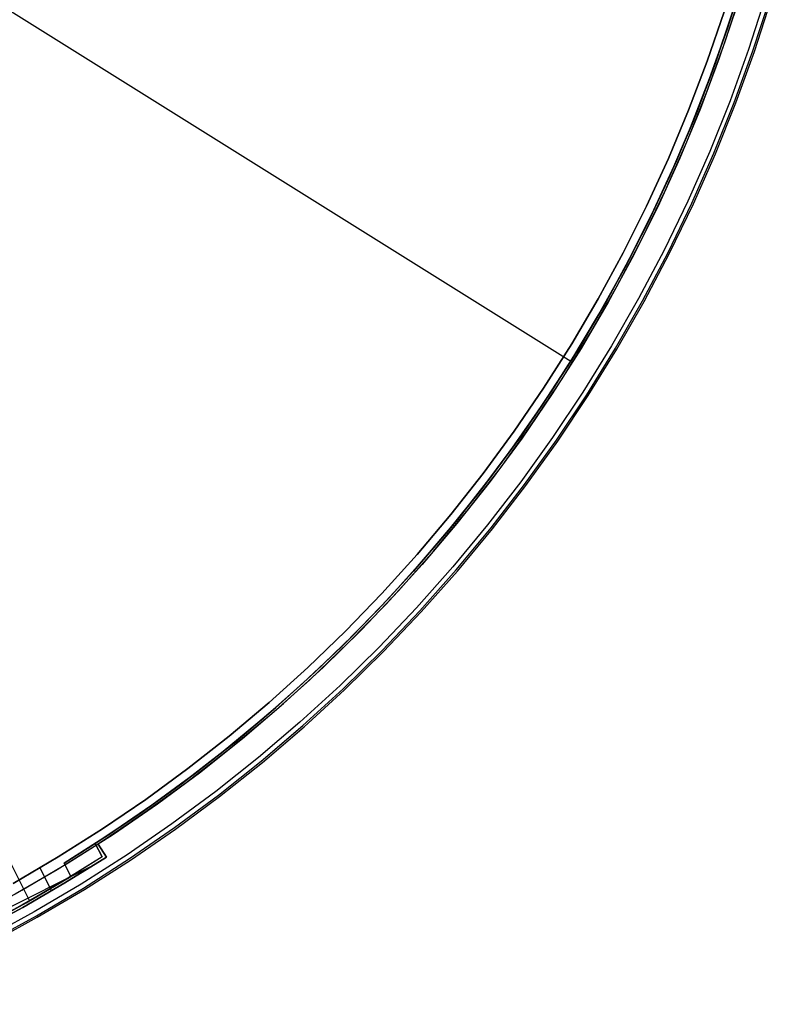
# Model space of a CAD drawing. Header units: millimetres. Extents: x 10871 to 12032, y -2698 to -1680.
# Tile 167 of 183: x 11525 to 11598, y -2189 to -2094. Entities that reach past the tile are written whole.
import ezdxf

# ---------------------------------------------------------------- set-up
doc = ezdxf.new("R2010")
doc.units = ezdxf.units.MM
doc.layers.add('color', color=7, linetype='Continuous')
doc.layers.add('luz', color=7, linetype='Continuous')

msp = doc.modelspace()

# ---------------------------------------------------------------- linework, layer by layer
at = {"layer": 'color', "color": 254, "true_color": 0xcad1ee}
for p, q in [((11593.317, -2095.833, -44.496), (11594.907, -2090.905, -44.496)), ((11597.196, -2091.601, -19.237), (11595.58, -2096.607, -19.237)), ((11595.999, -2096.75, -19.606), (11597.619, -2091.729, -19.606)), ((11596.155, -2096.804, -20.157), (11597.778, -2091.777, -20.157)), ((11596.155, -2096.804, -44.496), (11597.778, -2091.777, -44.496)), ((11596.155, -2096.804, -32.327), (11597.778, -2091.777, -32.327)), ((11591.588, -2097.741, -19.966), (11593.217, -2092.96, -19.966)), ((11591.588, -2097.741, -39.296), (11593.217, -2092.96, -39.296)), ((11593.217, -2092.96, -29.631), (11591.588, -2097.741, -29.631)), ((11594.403, -2092.531, -39.296), (11592.756, -2097.443, -39.296)), ((11594.403, -2092.531, -41.896), (11592.756, -2097.443, -41.896)), ((11591.557, -2100.703, -44.496), (11593.317, -2095.833, -44.496)), ((11595.58, -2096.607, -19.237), (11593.793, -2101.555, -19.237)), ((11594.206, -2101.712, -19.606), (11595.999, -2096.75, -19.606)), ((11594.361, -2101.771, -20.157), (11596.155, -2096.804, -20.157)), ((11594.361, -2101.771, -44.496), (11596.155, -2096.804, -44.496)), ((11594.361, -2101.771, -32.327), (11596.155, -2096.804, -32.327)), ((11589.798, -2102.464, -19.966), (11591.588, -2097.741, -19.966)), ((11589.798, -2102.464, -39.296), (11591.588, -2097.741, -39.296)), ((11591.588, -2097.741, -29.631), (11589.798, -2102.464, -29.631)), ((11592.756, -2097.443, -39.296), (11590.94, -2102.296, -39.296)), ((11592.756, -2097.443, -41.896), (11590.94, -2102.296, -41.896)), ((11589.63, -2105.51, -44.496), (11591.557, -2100.703, -44.496)), ((11593.793, -2101.555, -19.237), (11591.835, -2106.438, -19.237)), ((11592.243, -2106.609, -19.606), (11594.206, -2101.712, -19.606)), ((11592.395, -2106.674, -20.157), (11594.361, -2101.771, -20.157)), ((11592.395, -2106.674, -44.496), (11594.361, -2101.771, -44.496)), ((11592.395, -2106.674, -32.327), (11594.361, -2101.771, -32.327)), ((11587.849, -2107.124, -19.966), (11589.798, -2102.464, -19.966)), ((11587.849, -2107.124, -39.296), (11589.798, -2102.464, -39.296)), ((11589.798, -2102.464, -29.631), (11587.849, -2107.124, -29.631)), ((11590.94, -2102.296, -39.296), (11588.958, -2107.083, -39.296)), ((11590.94, -2102.296, -41.896), (11588.958, -2107.083, -41.896)), ((11587.539, -2110.247, -44.496), (11589.63, -2105.51, -44.496)), ((11591.835, -2106.438, -19.237), (11589.71, -2111.25, -19.237)), ((11585.743, -2111.714, -19.966), (11587.849, -2107.124, -19.966)), ((11585.743, -2111.714, -39.296), (11587.849, -2107.124, -39.296)), ((11587.849, -2107.124, -29.631), (11585.743, -2111.714, -29.631)), ((11588.958, -2107.083, -39.296), (11586.811, -2111.799, -39.296)), ((11588.958, -2107.083, -41.896), (11586.811, -2111.799, -41.896)), ((11590.112, -2111.436, -19.606), (11592.243, -2106.609, -19.606)), ((11590.262, -2111.506, -20.157), (11592.395, -2106.674, -20.157)), ((11590.262, -2111.506, -44.496), (11592.395, -2106.674, -44.496)), ((11590.262, -2111.506, -32.327), (11592.395, -2106.674, -32.327)), ((11585.285, -2114.909, -44.496), (11587.539, -2110.247, -44.496)), ((11589.71, -2111.25, -19.237), (11587.421, -2115.987, -19.237)), ((11583.483, -2116.231, -19.966), (11585.743, -2111.714, -19.966)), ((11583.483, -2116.231, -39.296), (11585.743, -2111.714, -39.296)), ((11585.743, -2111.714, -29.631), (11583.483, -2116.231, -29.631)), ((11586.811, -2111.799, -39.296), (11584.503, -2116.437, -39.296)), ((11586.811, -2111.799, -41.896), (11584.503, -2116.437, -41.896)), ((11587.816, -2116.186, -19.606), (11590.112, -2111.436, -19.606)), ((11587.963, -2116.261, -20.157), (11590.262, -2111.506, -20.157)), ((11587.963, -2116.261, -44.496), (11590.262, -2111.506, -44.496)), ((11587.963, -2116.261, -32.327), (11590.262, -2111.506, -32.327)), ((11582.872, -2119.49, -44.496), (11585.285, -2114.909, -44.496)), ((11587.421, -2115.987, -19.237), (11584.969, -2120.641, -19.237)), ((11581.071, -2120.669, -19.966), (11583.483, -2116.231, -19.966)), ((11581.071, -2120.669, -39.296), (11583.483, -2116.231, -39.296)), ((11583.483, -2116.231, -29.631), (11581.071, -2120.669, -29.631)), ((11584.503, -2116.437, -39.296), (11582.036, -2120.993, -39.296)), ((11584.503, -2116.437, -41.896), (11582.036, -2120.993, -41.896)), ((11585.357, -2120.854, -19.606), (11587.816, -2116.186, -19.606)), ((11585.502, -2120.934, -20.157), (11587.963, -2116.261, -20.157)), ((11585.502, -2120.934, -44.496), (11587.963, -2116.261, -44.496)), ((11585.502, -2120.934, -32.327), (11587.963, -2116.261, -32.327)), ((11580.302, -2123.986, -44.496), (11582.872, -2119.49, -44.496)), ((11578.509, -2125.022, -19.966), (11581.071, -2120.669, -19.966)), ((11578.509, -2125.022, -39.296), (11581.071, -2120.669, -39.296)), ((11581.071, -2120.669, -29.631), (11578.509, -2125.022, -29.631)), ((11584.969, -2120.641, -19.237), (11582.358, -2125.209, -19.237)), ((11582.036, -2120.993, -39.296), (11579.413, -2125.462, -39.296)), ((11582.036, -2120.993, -41.896), (11579.413, -2125.462, -41.896)), ((11582.738, -2125.435, -19.606), (11585.357, -2120.854, -19.606)), ((11582.881, -2125.519, -20.157), (11585.502, -2120.934, -20.157)), ((11582.881, -2125.519, -44.496), (11585.502, -2120.934, -44.496)), ((11582.881, -2125.519, -32.327), (11585.502, -2120.934, -32.327)), ((11577.579, -2128.39, -44.496), (11580.302, -2123.986, -44.496)), ((11575.802, -2129.286, -19.966), (11578.509, -2125.022, -19.966)), ((11575.802, -2129.286, -39.296), (11578.509, -2125.022, -39.296)), ((11578.509, -2125.022, -29.631), (11575.802, -2129.286, -29.631)), ((11579.413, -2125.462, -39.296), (11576.637, -2129.837, -39.296)), ((11579.413, -2125.462, -41.896), (11576.637, -2129.837, -41.896)), ((11582.358, -2125.209, -19.237), (11579.591, -2129.683, -19.237)), ((11579.963, -2129.922, -19.606), (11582.738, -2125.435, -19.606)), ((11580.103, -2130.011, -20.157), (11582.881, -2125.519, -20.157)), ((11580.103, -2130.011, -44.496), (11582.881, -2125.519, -44.496)), ((11580.103, -2130.011, -32.327), (11582.881, -2125.519, -32.327)), ((11574.705, -2132.697, -44.496), (11577.579, -2128.39, -44.496)), ((11572.952, -2133.456, -19.966), (11575.802, -2129.286, -19.966)), ((11572.952, -2133.456, -39.296), (11575.802, -2129.286, -39.296)), ((11575.802, -2129.286, -29.631), (11572.952, -2133.456, -29.631)), ((11576.637, -2129.837, -39.296), (11573.712, -2134.113, -39.296)), ((11576.637, -2129.837, -41.896), (11573.712, -2134.113, -41.896)), ((11579.591, -2129.683, -19.237), (11576.671, -2134.059, -19.237)), ((11577.035, -2134.311, -19.606), (11579.963, -2129.922, -19.606)), ((11577.171, -2134.405, -20.157), (11580.103, -2130.011, -20.157)), ((11577.171, -2134.405, -44.496), (11580.103, -2130.011, -44.496)), ((11577.171, -2134.405, -32.327), (11580.103, -2130.011, -32.327)), ((11571.684, -2136.903, -44.496), (11574.705, -2132.697, -44.496)), ((11569.962, -2137.527, -19.966), (11572.952, -2133.456, -19.966)), ((11569.962, -2137.527, -39.296), (11572.952, -2133.456, -39.296)), ((11572.952, -2133.456, -29.631), (11569.962, -2137.527, -29.631)), ((11576.671, -2134.059, -19.237), (11573.602, -2138.332, -19.237)), ((11573.712, -2134.113, -39.296), (11570.641, -2138.286, -39.296)), ((11573.712, -2134.113, -41.896), (11570.641, -2138.286, -41.896)), ((11573.957, -2138.596, -19.606), (11577.035, -2134.311, -19.606)), ((11574.09, -2138.695, -20.157), (11577.171, -2134.405, -20.157)), ((11574.09, -2138.695, -44.496), (11577.171, -2134.405, -44.496)), ((11574.09, -2138.695, -32.327), (11577.171, -2134.405, -32.327)), ((11568.52, -2141.002, -44.496), (11571.684, -2136.903, -44.496)), ((11566.836, -2141.494, -19.966), (11569.962, -2137.527, -19.966)), ((11566.836, -2141.494, -39.296), (11569.962, -2137.527, -39.296)), ((11569.962, -2137.527, -29.631), (11566.836, -2141.494, -29.631)), ((11570.641, -2138.286, -39.296), (11567.428, -2142.351, -39.296)), ((11570.641, -2138.286, -41.896), (11567.428, -2142.351, -41.896)), ((11573.602, -2138.332, -19.237), (11570.388, -2142.496, -19.237)), ((11570.733, -2142.772, -19.606), (11573.957, -2138.596, -19.606)), ((11570.862, -2142.876, -20.157), (11574.09, -2138.695, -20.157)), ((11570.862, -2142.876, -44.496), (11574.09, -2138.695, -44.496)), ((11570.862, -2142.876, -32.327), (11574.09, -2138.695, -32.327)), ((11563.578, -2145.353, -19.966), (11566.836, -2141.494, -19.966)), ((11563.578, -2145.353, -39.296), (11566.836, -2141.494, -39.296)), ((11566.836, -2141.494, -29.631), (11563.578, -2145.353, -29.631)), ((11565.216, -2144.989, -44.496), (11568.52, -2141.002, -44.496)), ((11567.428, -2142.351, -39.296), (11564.076, -2146.302, -39.296)), ((11567.428, -2142.351, -41.896), (11564.076, -2146.302, -41.896)), ((11570.388, -2142.496, -19.237), (11567.031, -2146.547, -19.237)), ((11567.367, -2146.835, -19.606), (11570.733, -2142.772, -19.606)), ((11567.492, -2146.943, -20.157), (11570.862, -2142.876, -20.157)), ((11567.492, -2146.943, -44.496), (11570.862, -2142.876, -44.496)), ((11567.492, -2146.943, -32.327), (11570.862, -2142.876, -32.327)), ((11560.19, -2149.1, -19.966), (11563.578, -2145.353, -19.966)), ((11560.19, -2149.1, -39.296), (11563.578, -2145.353, -39.296)), ((11563.578, -2145.353, -29.631), (11560.19, -2149.1, -29.631)), ((11561.776, -2148.86, -44.496), (11565.216, -2144.989, -44.496)), ((11564.076, -2146.302, -39.296), (11560.59, -2150.134, -39.296)), ((11564.076, -2146.302, -41.896), (11560.59, -2150.134, -41.896)), ((11567.031, -2146.547, -19.237), (11563.537, -2150.479, -19.237)), ((11563.862, -2150.779, -19.606), (11567.367, -2146.835, -19.606)), ((11563.984, -2150.891, -20.157), (11567.492, -2146.943, -20.157)), ((11563.984, -2150.891, -44.496), (11567.492, -2146.943, -44.496)), ((11563.984, -2150.891, -32.327), (11567.492, -2146.943, -32.327)), ((11556.677, -2152.729, -19.966), (11560.19, -2149.1, -19.966)), ((11556.677, -2152.729, -39.296), (11560.19, -2149.1, -39.296)), ((11560.19, -2149.1, -29.631), (11556.677, -2152.729, -29.631)), ((11558.205, -2152.61, -44.496), (11561.776, -2148.86, -44.496)), ((11560.59, -2150.134, -39.296), (11556.974, -2153.845, -39.296)), ((11560.59, -2150.134, -41.896), (11556.974, -2153.845, -41.896)), ((11563.537, -2150.479, -19.237), (11559.909, -2154.289, -19.237)), ((11560.224, -2154.6, -19.606), (11563.862, -2150.779, -19.606)), ((11560.342, -2154.716, -20.157), (11563.984, -2150.891, -20.157)), ((11560.342, -2154.716, -44.496), (11563.984, -2150.891, -44.496)), ((11560.342, -2154.716, -32.327), (11563.984, -2150.891, -32.327)), ((11553.044, -2156.237, -19.966), (11556.677, -2152.729, -19.966)), ((11553.044, -2156.237, -39.296), (11556.677, -2152.729, -39.296)), ((11556.677, -2152.729, -29.631), (11553.044, -2156.237, -29.631)), ((11554.507, -2156.234, -44.496), (11558.205, -2152.61, -44.496)), ((11556.974, -2153.845, -39.296), (11553.231, -2157.428, -39.296)), ((11556.974, -2153.845, -41.896), (11553.231, -2157.428, -41.896)), ((11559.909, -2154.289, -19.237), (11556.151, -2157.971, -19.237)), ((11556.455, -2158.292, -19.606), (11560.224, -2154.6, -19.606)), ((11556.569, -2158.413, -20.157), (11560.342, -2154.716, -20.157)), ((11556.569, -2158.413, -44.496), (11560.342, -2154.716, -44.496)), ((11556.569, -2158.413, -32.327), (11560.342, -2154.716, -32.327)), ((11549.293, -2159.62, -19.966), (11553.044, -2156.237, -19.966)), ((11549.293, -2159.62, -39.296), (11553.044, -2156.237, -39.296)), ((11553.044, -2156.237, -29.631), (11549.293, -2159.62, -29.631)), ((11550.686, -2159.729, -44.496), (11554.507, -2156.234, -44.496)), ((11553.231, -2157.428, -39.296), (11549.367, -2160.88, -39.296)), ((11553.231, -2157.428, -41.896), (11549.367, -2160.88, -41.896)), ((11556.151, -2157.971, -19.237), (11552.269, -2161.521, -19.237)), ((11552.562, -2161.853, -19.606), (11556.455, -2158.292, -19.606)), ((11552.672, -2161.977, -20.157), (11556.569, -2158.413, -20.157)), ((11552.672, -2161.977, -44.496), (11556.569, -2158.413, -44.496)), ((11552.672, -2161.977, -32.327), (11556.569, -2158.413, -32.327)), ((11545.43, -2162.874, -19.966), (11549.293, -2159.62, -19.966)), ((11545.43, -2162.874, -39.296), (11549.293, -2159.62, -39.296)), ((11549.293, -2159.62, -29.631), (11545.43, -2162.874, -29.631)), ((11546.746, -2163.089, -44.496), (11550.686, -2159.729, -44.496)), ((11549.367, -2160.88, -39.296), (11545.386, -2164.196, -39.296)), ((11549.367, -2160.88, -41.896), (11545.386, -2164.196, -41.896)), ((11552.269, -2161.521, -19.237), (11548.267, -2164.936, -19.237)), ((11548.548, -2165.277, -19.606), (11552.562, -2161.853, -19.606)), ((11548.653, -2165.405, -20.157), (11552.672, -2161.977, -20.157)), ((11548.653, -2165.405, -44.496), (11552.672, -2161.977, -44.496)), ((11548.653, -2165.405, -32.327), (11552.672, -2161.977, -32.327)), ((11541.459, -2165.995, -19.966), (11545.43, -2162.874, -19.966)), ((11541.459, -2165.995, -39.296), (11545.43, -2162.874, -39.296)), ((11545.43, -2162.874, -29.631), (11541.459, -2165.995, -29.631)), ((11542.693, -2166.312, -44.496), (11546.746, -2163.089, -44.496)), ((11545.386, -2164.196, -39.296), (11541.293, -2167.372, -39.296)), ((11545.386, -2164.196, -41.896), (11541.293, -2167.372, -41.896)), ((11548.267, -2164.936, -19.237), (11544.149, -2168.21, -19.237)), ((11544.418, -2168.56, -19.606), (11548.548, -2165.277, -19.606)), ((11544.519, -2168.692, -20.157), (11548.653, -2165.405, -20.157)), ((11544.519, -2168.692, -44.496), (11548.653, -2165.405, -44.496)), ((11544.519, -2168.692, -32.327), (11548.653, -2165.405, -32.327)), ((11537.384, -2168.98, -19.966), (11541.459, -2165.995, -19.966)), ((11537.384, -2168.98, -39.296), (11541.459, -2165.995, -39.296)), ((11541.459, -2165.995, -29.631), (11537.384, -2168.98, -29.631)), ((11538.531, -2169.392, -44.496), (11542.693, -2166.312, -44.496)), ((11541.293, -2167.372, -39.296), (11537.093, -2170.406, -39.296)), ((11541.293, -2167.372, -41.896), (11537.093, -2170.406, -41.896)), ((11544.149, -2168.21, -19.237), (11539.92, -2171.339, -19.237)), ((11533.211, -2171.825, -19.966), (11537.384, -2168.98, -19.966)), ((11533.211, -2171.825, -39.296), (11537.384, -2168.98, -39.296)), ((11537.384, -2168.98, -29.631), (11533.211, -2171.825, -29.631)), ((11540.177, -2171.699, -19.606), (11544.418, -2168.56, -19.606)), ((11540.274, -2171.834, -20.157), (11544.519, -2168.692, -20.157)), ((11540.274, -2171.834, -44.496), (11544.519, -2168.692, -44.496)), ((11540.274, -2171.834, -32.327), (11544.519, -2168.692, -32.327)), ((11534.265, -2172.328, -44.496), (11538.531, -2169.392, -44.496)), ((11537.093, -2170.406, -39.296), (11532.79, -2173.293, -39.296)), ((11537.093, -2170.406, -41.896), (11532.79, -2173.293, -41.896)), ((11528.944, -2174.527, -19.966), (11533.211, -2171.825, -19.966)), ((11528.944, -2174.527, -39.296), (11533.211, -2171.825, -39.296)), ((11533.211, -2171.825, -29.631), (11528.944, -2174.527, -29.631)), ((11539.92, -2171.339, -19.237), (11535.586, -2174.321, -19.237)), ((11535.831, -2174.69, -19.606), (11540.177, -2171.699, -19.606)), ((11535.922, -2174.828, -20.157), (11540.274, -2171.834, -20.157)), ((11535.922, -2174.828, -44.496), (11540.274, -2171.834, -44.496)), ((11535.922, -2174.828, -32.327), (11540.274, -2171.834, -32.327)), ((11529.9, -2175.114, -44.496), (11534.265, -2172.328, -44.496)), ((11532.79, -2173.293, -42.796), (11528.825, -2175.768, -42.796)), ((11532.79, -2173.293, -39.296), (11532.79, -2173.293, -42.796)), ((11532.79, -2173.293, -39.296), (11533.595, -2174.538, -39.296)), ((11532.79, -2173.293, -42.796), (11533.595, -2174.538, -42.796)), ((11533.595, -2174.538, -41.046), (11532.79, -2173.293, -41.046)), ((11533.193, -2173.915, -42.796), (11533.193, -2173.915, -39.296)), ((11524.587, -2177.082, -19.966), (11528.944, -2174.527, -19.966)), ((11524.587, -2177.082, -39.296), (11528.944, -2174.527, -39.296)), ((11528.944, -2174.527, -29.631), (11524.587, -2177.082, -29.631)), ((11533.595, -2174.538, -39.296), (11529.591, -2177.038, -39.296)), ((11529.591, -2177.038, -42.796), (11533.595, -2174.538, -42.796)), ((11533.595, -2174.538, -41.046), (11529.591, -2177.038, -41.046)), ((11535.586, -2174.321, -19.237), (11531.152, -2177.152, -19.237)), ((11531.384, -2177.529, -19.606), (11535.831, -2174.69, -19.606)), ((11531.47, -2177.67, -20.157), (11535.922, -2174.828, -20.157)), ((11531.47, -2177.67, -44.496), (11535.922, -2174.828, -44.496)), ((11531.47, -2177.67, -32.327), (11535.922, -2174.828, -32.327)), ((11533.595, -2174.538, -42.796), (11533.595, -2174.538, -39.296)), ((11532.246, -2175.4, -42.796), (11505.606, -2188.751, -42.796)), ((11528.825, -2175.768, -42.796), (11524.784, -2178.119, -42.796)), ((11525.442, -2177.748, -44.496), (11529.9, -2175.114, -44.496)), ((11528.299, -2177.808, -39.296), (11527.184, -2175.583, -39.296)), ((11520.895, -2180.226, -44.496), (11525.442, -2177.748, -44.496)), ((11529.591, -2177.038, -39.296), (11525.51, -2179.412, -39.296)), ((11525.51, -2179.412, -42.796), (11529.591, -2177.038, -42.796)), ((11529.591, -2177.038, -41.046), (11525.51, -2179.412, -41.046)), ((11531.152, -2177.152, -19.237), (11526.623, -2179.828, -19.237)), ((11526.841, -2180.213, -19.606), (11531.384, -2177.529, -19.606)), ((11526.923, -2180.357, -20.157), (11531.47, -2177.67, -20.157)), ((11526.923, -2180.357, -44.496), (11531.47, -2177.67, -44.496)), ((11526.923, -2180.357, -32.327), (11531.47, -2177.67, -32.327)), ((11525.51, -2179.412, -39.296), (11521.357, -2181.658, -39.296)), ((11521.357, -2181.658, -42.796), (11525.51, -2179.412, -42.796)), ((11525.51, -2179.412, -41.046), (11521.357, -2181.658, -41.046)), ((11526.623, -2179.828, -19.237), (11522.004, -2182.346, -19.237)), ((11522.209, -2182.738, -19.606), (11526.841, -2180.213, -19.606)), ((11522.286, -2182.885, -20.157), (11526.923, -2180.357, -20.157)), ((11522.286, -2182.885, -44.496), (11526.923, -2180.357, -44.496)), ((11522.286, -2182.885, -32.327), (11526.923, -2180.357, -32.327))]:
    msp.add_line(p, q, dxfattribs=at)
at = {"layer": 'luz', "color": 254, "true_color": 0xcad1ee}
for p, q in [((11390.697, -1908.763, -39.746), (11526.17, -2178.772, -39.746)), ((11390.697, -1908.763, -41.246), (11526.17, -2178.772, -41.246)), ((11324.342, -1967.929, -42.746), (11578.425, -2126.681, -42.746)), ((11324.342, -1967.929, -41.246), (11578.425, -2126.681, -41.246)), ((11593.786, -2093.799, -41.246), (11595.313, -2088.831, -41.246)), ((11595.313, -2088.831, -41.246), (11593.786, -2093.799, -41.246)), ((11593.508, -2094.641, -42.746), (11595.029, -2089.804, -42.746)), ((11595.029, -2089.804, -41.996), (11593.508, -2094.641, -41.996)), ((11593.981, -2093.196, -39.746), (11592.346, -2097.996, -39.746)), ((11592.346, -2097.996, -40.496), (11593.981, -2093.196, -40.496)), ((11592.087, -2098.711, -41.246), (11593.786, -2093.799, -41.246)), ((11593.786, -2093.799, -41.246), (11592.087, -2098.711, -41.246)), ((11591.824, -2099.424, -42.746), (11593.508, -2094.641, -42.746)), ((11593.508, -2094.641, -41.996), (11591.824, -2099.424, -41.996)), ((11590.219, -2103.561, -41.246), (11592.087, -2098.711, -41.246)), ((11592.087, -2098.711, -41.246), (11590.219, -2103.561, -41.246)), ((11592.346, -2097.996, -39.746), (11590.55, -2102.738, -39.746)), ((11590.55, -2102.738, -40.496), (11592.346, -2097.996, -40.496)), ((11589.98, -2104.147, -42.746), (11591.824, -2099.424, -42.746)), ((11591.824, -2099.424, -41.996), (11589.98, -2104.147, -41.996)), ((11590.55, -2102.738, -39.746), (11588.594, -2107.416, -39.746)), ((11588.594, -2107.416, -40.496), (11590.55, -2102.738, -40.496)), ((11588.184, -2108.343, -41.246), (11590.219, -2103.561, -41.246)), ((11590.219, -2103.561, -41.246), (11588.184, -2108.343, -41.246)), ((11587.977, -2108.805, -42.746), (11589.98, -2104.147, -42.746)), ((11589.98, -2104.147, -41.996), (11587.977, -2108.805, -41.996)), ((11588.594, -2107.416, -39.746), (11586.481, -2112.025, -39.746)), ((11586.481, -2112.025, -40.496), (11588.594, -2107.416, -40.496)), ((11585.984, -2113.052, -41.246), (11588.184, -2108.343, -41.246)), ((11588.184, -2108.343, -41.246), (11585.984, -2113.052, -41.246)), ((11585.817, -2113.393, -42.746), (11587.977, -2108.805, -42.746)), ((11587.977, -2108.805, -41.996), (11585.817, -2113.393, -41.996)), ((11586.481, -2112.025, -39.746), (11584.213, -2116.56, -39.746)), ((11584.213, -2116.56, -40.496), (11586.481, -2112.025, -40.496)), ((11583.623, -2117.681, -41.246), (11585.984, -2113.052, -41.246)), ((11585.984, -2113.052, -41.246), (11583.623, -2117.681, -41.246)), ((11583.504, -2117.905, -42.746), (11585.817, -2113.393, -42.746)), ((11585.817, -2113.393, -41.996), (11583.504, -2117.905, -41.996)), ((11584.213, -2116.56, -39.746), (11581.793, -2121.016, -39.746)), ((11581.793, -2121.016, -40.496), (11584.213, -2116.56, -40.496)), ((11581.038, -2122.336, -42.746), (11583.504, -2117.905, -42.746)), ((11583.504, -2117.905, -41.996), (11581.038, -2122.336, -41.996)), ((11581.102, -2122.226, -41.246), (11583.623, -2117.681, -41.246)), ((11583.623, -2117.681, -41.246), (11581.102, -2122.226, -41.246)), ((11581.793, -2121.016, -39.746), (11579.224, -2125.388, -39.746)), ((11579.224, -2125.388, -40.496), (11581.793, -2121.016, -40.496)), ((11578.425, -2126.681, -41.246), (11581.102, -2122.226, -41.246)), ((11581.102, -2122.226, -41.246), (11578.425, -2126.681, -41.246)), ((11578.425, -2126.681, -42.746), (11581.038, -2122.336, -42.746)), ((11581.038, -2122.336, -41.996), (11578.425, -2126.681, -41.996)), ((11579.224, -2125.388, -39.746), (11576.508, -2129.67, -39.746)), ((11576.508, -2129.67, -40.496), (11579.224, -2125.388, -40.496)), ((11575.666, -2130.935, -41.246), (11578.425, -2126.681, -41.246)), ((11578.425, -2126.681, -41.246), (11575.666, -2130.935, -41.246)), ((11578.425, -2126.681, -42.746), (11575.666, -2130.935, -42.746)), ((11578.425, -2126.681, -41.996), (11575.666, -2130.935, -41.996)), ((11578.425, -2126.681, -41.246), (11578.425, -2126.681, -42.746)), ((11576.508, -2129.67, -39.746), (11573.649, -2133.857, -39.746)), ((11573.649, -2133.857, -40.496), (11576.508, -2129.67, -40.496)), ((11572.764, -2135.093, -41.246), (11575.666, -2130.935, -41.246)), ((11575.666, -2130.935, -41.246), (11572.764, -2135.093, -41.246)), ((11575.666, -2130.935, -42.746), (11572.764, -2135.093, -42.746)), ((11575.666, -2130.935, -41.996), (11572.764, -2135.093, -41.996)), ((11573.649, -2133.857, -39.746), (11570.649, -2137.945, -39.746)), ((11570.649, -2137.945, -40.496), (11573.649, -2133.857, -40.496)), ((11569.723, -2139.151, -41.246), (11572.764, -2135.093, -41.246)), ((11572.764, -2135.093, -41.246), (11569.723, -2139.151, -41.246)), ((11572.764, -2135.093, -42.746), (11569.723, -2139.151, -42.746)), ((11572.764, -2135.093, -41.996), (11569.723, -2139.151, -41.996)), ((11570.649, -2137.945, -39.746), (11567.513, -2141.93, -39.746)), ((11567.513, -2141.93, -40.496), (11570.649, -2137.945, -40.496)), ((11566.547, -2143.104, -41.246), (11569.723, -2139.151, -41.246)), ((11569.723, -2139.151, -41.246), (11566.547, -2143.104, -41.246)), ((11569.723, -2139.151, -42.746), (11566.547, -2143.104, -42.746)), ((11569.723, -2139.151, -41.996), (11566.547, -2143.104, -41.996)), ((11567.513, -2141.93, -39.746), (11564.244, -2145.806, -39.746)), ((11564.244, -2145.806, -40.496), (11567.513, -2141.93, -40.496)), ((11563.239, -2146.946, -41.246), (11566.547, -2143.104, -41.246)), ((11566.547, -2143.104, -41.246), (11563.239, -2146.946, -41.246)), ((11566.547, -2143.104, -42.746), (11563.239, -2146.946, -42.746)), ((11566.547, -2143.104, -41.996), (11563.239, -2146.946, -41.996)), ((11564.244, -2145.806, -39.746), (11560.846, -2149.569, -39.746)), ((11560.846, -2149.569, -40.496), (11564.244, -2145.806, -40.496)), ((11559.803, -2150.675, -41.246), (11563.239, -2146.946, -41.246)), ((11563.239, -2146.946, -41.246), (11559.803, -2150.675, -41.246)), ((11563.239, -2146.946, -42.746), (11559.803, -2150.675, -42.746)), ((11563.239, -2146.946, -41.996), (11559.803, -2150.675, -41.996)), ((11560.846, -2149.569, -39.746), (11557.322, -2153.215, -39.746)), ((11557.322, -2153.215, -40.496), (11560.846, -2149.569, -40.496)), ((11556.242, -2154.285, -41.246), (11559.803, -2150.675, -41.246)), ((11559.803, -2150.675, -41.246), (11556.242, -2154.285, -41.246)), ((11559.803, -2150.675, -42.746), (11556.242, -2154.285, -42.746)), ((11559.803, -2150.675, -41.996), (11556.242, -2154.285, -41.996)), ((11557.322, -2153.215, -39.746), (11553.677, -2156.74, -39.746)), ((11553.677, -2156.74, -40.496), (11557.322, -2153.215, -40.496)), ((11552.561, -2157.773, -41.246), (11556.242, -2154.285, -41.246)), ((11556.242, -2154.285, -41.246), (11552.561, -2157.773, -41.246)), ((11556.242, -2154.285, -42.746), (11552.561, -2157.773, -42.746)), ((11556.242, -2154.285, -41.996), (11552.561, -2157.773, -41.996)), ((11553.677, -2156.74, -39.746), (11549.915, -2160.139, -39.746)), ((11549.915, -2160.139, -40.496), (11553.677, -2156.74, -40.496)), ((11548.765, -2161.133, -41.246), (11552.561, -2157.773, -41.246)), ((11552.561, -2157.773, -41.246), (11548.765, -2161.133, -41.246)), ((11552.561, -2157.773, -42.746), (11548.765, -2161.133, -42.746)), ((11552.561, -2157.773, -41.996), (11548.765, -2161.133, -41.996)), ((11549.915, -2160.139, -39.746), (11546.04, -2163.409, -39.746)), ((11546.04, -2163.409, -40.496), (11549.915, -2160.139, -40.496)), ((11544.856, -2164.364, -41.246), (11548.765, -2161.133, -41.246)), ((11548.765, -2161.133, -41.246), (11544.856, -2164.364, -41.246)), ((11548.765, -2161.133, -42.746), (11544.856, -2164.364, -42.746)), ((11548.765, -2161.133, -41.996), (11544.856, -2164.364, -41.996)), ((11546.04, -2163.409, -39.746), (11542.056, -2166.546, -39.746)), ((11542.056, -2166.546, -40.496), (11546.04, -2163.409, -40.496)), ((11540.841, -2167.46, -41.246), (11544.856, -2164.364, -41.246)), ((11544.856, -2164.364, -41.246), (11540.841, -2167.46, -41.246)), ((11544.856, -2164.364, -42.746), (11540.841, -2167.46, -42.746)), ((11544.856, -2164.364, -41.996), (11540.841, -2167.46, -41.996)), ((11542.056, -2166.546, -39.746), (11537.968, -2169.547, -39.746)), ((11537.968, -2169.547, -40.496), (11542.056, -2166.546, -40.496)), ((11536.723, -2170.419, -41.246), (11540.841, -2167.46, -41.246)), ((11540.841, -2167.46, -41.246), (11536.723, -2170.419, -41.246)), ((11540.841, -2167.46, -42.746), (11536.723, -2170.419, -42.746)), ((11540.841, -2167.46, -41.996), (11536.723, -2170.419, -41.996)), ((11537.968, -2169.547, -39.746), (11533.782, -2172.407, -39.746)), ((11533.782, -2172.407, -40.496), (11537.968, -2169.547, -40.496)), ((11532.508, -2173.237, -41.246), (11536.723, -2170.419, -41.246)), ((11536.723, -2170.419, -41.246), (11532.508, -2173.237, -41.246)), ((11536.723, -2170.419, -42.746), (11532.508, -2173.237, -42.746)), ((11536.723, -2170.419, -41.996), (11532.508, -2173.237, -41.996)), ((11533.782, -2172.407, -39.746), (11529.5, -2175.124, -39.746)), ((11529.5, -2175.124, -40.496), (11533.782, -2172.407, -40.496)), ((11529.5, -2175.124, -41.246), (11532.508, -2173.237, -41.246)), ((11532.508, -2173.237, -41.246), (11533.191, -2174.522, -41.246)), ((11532.508, -2173.237, -42.746), (11533.191, -2174.522, -42.746)), ((11532.508, -2173.237, -42.746), (11532.508, -2173.237, -41.246)), ((11533.191, -2174.522, -41.996), (11532.508, -2173.237, -41.996)), ((11532.849, -2173.879, -42.746), (11532.849, -2173.879, -41.246)), ((11533.191, -2174.522, -42.746), (11528.937, -2177.159, -42.746)), ((11533.191, -2174.522, -41.996), (11528.937, -2177.159, -41.996)), ((11533.191, -2174.522, -41.246), (11530.153, -2176.425, -41.246)), ((11533.191, -2174.522, -42.746), (11533.191, -2174.522, -41.246)), ((11529.5, -2175.124, -39.746), (11530.153, -2176.425, -39.746)), ((11529.5, -2175.124, -39.746), (11529.5, -2175.124, -41.246)), ((11530.153, -2176.425, -41.246), (11529.5, -2175.124, -41.246)), ((11529.5, -2175.124, -40.496), (11530.153, -2176.425, -40.496)), ((11529.827, -2175.775, -41.246), (11529.827, -2175.775, -39.746)), ((11530.153, -2176.425, -39.746), (11525.837, -2178.96, -39.746)), ((11525.837, -2178.96, -40.496), (11530.153, -2176.425, -40.496)), ((11526.46, -2178.606, -41.246), (11530.153, -2176.425, -41.246)), ((11530.153, -2176.425, -41.246), (11526.46, -2178.606, -41.246)), ((11530.153, -2176.425, -41.246), (11530.153, -2176.425, -39.746)), ((11528.937, -2177.159, -42.746), (11524.597, -2179.654, -42.746)), ((11528.937, -2177.159, -41.996), (11524.597, -2179.654, -41.996)), ((11522.708, -2180.682, -41.246), (11526.46, -2178.606, -41.246)), ((11526.46, -2178.606, -41.246), (11522.708, -2180.682, -41.246)), ((11525.837, -2178.96, -39.746), (11521.44, -2181.352, -39.746)), ((11521.44, -2181.352, -40.496), (11525.837, -2178.96, -40.496))]:
    msp.add_line(p, q, dxfattribs=at)

doc.saveas('drawing.dxf')
